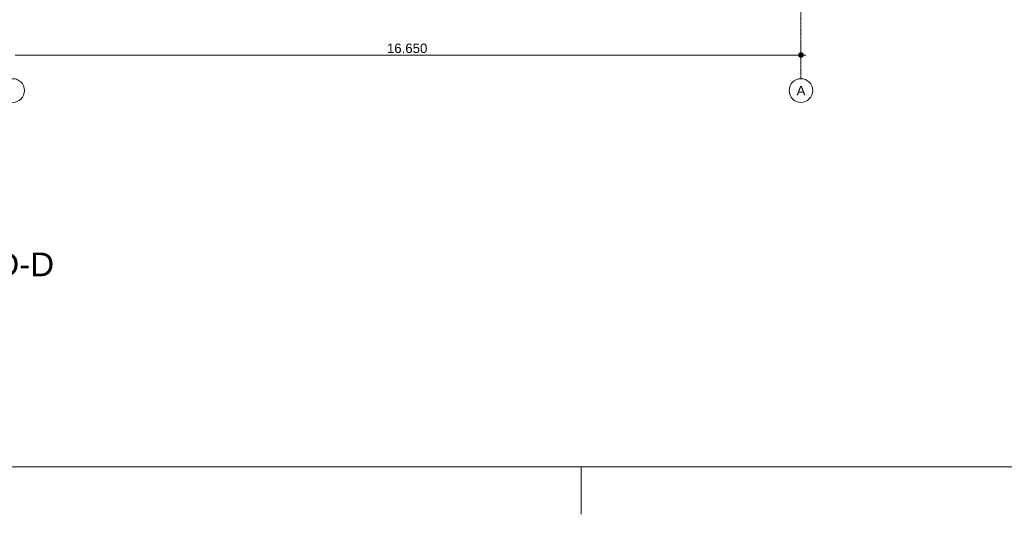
# Model space of a CAD drawing. Extents: x 0 to 92550, y 0 to 59400.
# Tile 9 of 37: x 30188 to 50984, y 0 to 10447. Entities that reach past the tile are written whole.
import ezdxf
from ezdxf.xclip import XClip

# ---------------------------------------------------------------- set-up
doc = ezdxf.new("R2010")
doc.units = 0
doc.header["$MEASUREMENT"] = 0
doc.header["$XCLIPFRAME"] = 0
doc.linetypes.add('Streep-punt fijn', pattern=[1251.000023, 626.000023, -312.5, 0, -312.5])
doc.layers.add('ZZ 22 Binnenwand metal stud', color=7, linetype='Continuous')
doc.layers.add('ZZ A Stramien', color=7, linetype='Continuous')
doc.styles.add('GENERATED_STYLE_1', font='arial.ttf')

# ---------------------------------------------------------------- blocks, each defined once
blk = doc.blocks.new('Drawing_2_2', base_point=(51689, 11700))
at = {"layer": 'ZZ 22 Binnenwand metal stud', "linetype": 'Continuous', "lineweight": 0, "true_color": 0x000000}
blk.add_hatch(color=18, dxfattribs=at).paths.add_polyline_path([(46639, 9700), (46643, 9681), (46654, 9665), (46670, 9654), (46689, 9650), (46708, 9654), (46724, 9665), (46735, 9681), (46739, 9700), (46735, 9719), (46724, 9735), (46708, 9746), (46689, 9750), (46670, 9746), (46654, 9735), (46643, 9719)])
at = {"layer": 'ZZ 22 Binnenwand metal stud', "color": 7, "linetype": 'Continuous', "lineweight": 5, "ltscale": 0.01}
for p, q in [((46689, 9750), (46689, 9888)), ((30089, 9700), (46639, 9700)), ((46689, 9512), (46689, 9650)), ((46739, 9700), (46789, 9700))]:
    blk.add_line(p, q, dxfattribs=at)
blk.add_circle((46689, 9700), 50, dxfattribs=at)
at = {"layer": 'ZZ A Stramien', "color": 7, "linetype": 'Streep-punt fijn', "lineweight": 9, "ltscale": 0.01}
for p, q in [((46689, 24200), (46689, 9700)), ((46689, 9700), (46689, 9200))]:
    blk.add_line(p, q, dxfattribs=at)
at = {"layer": 'ZZ A Stramien', "color": 7, "linetype": 'Continuous', "lineweight": 9, "ltscale": 0.01}
for centre in [(30039, 8950), (46689, 8950)]:
    blk.add_circle(centre, 250, dxfattribs=at)
at = {"layer": 'ZZ A Stramien', "color": 7, "linetype": 'Streep-punt fijn', "lineweight": 9, "ltscale": 0.01}
blk.add_point((46689, 9700), dxfattribs=at)
blk.add_point((46689, 9700), dxfattribs=at)
at = {"color": 7, "linetype": 'Continuous', "lineweight": 5, "insert": (37944, 9740), "char_height": 200, "width": 838.93, "attachment_point": 7, "style": 'GENERATED_STYLE_1'}
blk.add_mtext('\\A1;{\\pql;\\fArial|b0|i0|c0|p0;\\W1.000000;16.650}', dxfattribs=at)
at = {"layer": 'ZZ A Stramien', "color": 7, "linetype": 'Continuous', "lineweight": 5, "insert": (46597, 9050), "char_height": 200, "attachment_point": 1, "style": 'GENERATED_STYLE_1'}
blk.add_mtext('\\A1;{\\pql;\\pt0;\\fArial|b0|i0|c0|p0;\\W1.000000;A}', dxfattribs=at)

msp = doc.modelspace()

# ---------------------------------------------------------------- linework, layer by layer
at = {"color": 7, "linetype": 'Continuous', "lineweight": 5, "ltscale": 0.01}
msp.add_line((42050, 1000), (42050, 0), dxfattribs=at)

# ---------------------------------------------------------------- block references
at = {"color": 7, "linetype": 'Continuous', "lineweight": 25, "ltscale": 0.01}
ref = msp.add_blockref('Drawing_2_2', (51689, 11700), dxfattribs=at)
XClip(ref).set_block_clipping_path([(7788.8666666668, 8700), (50058.9566666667, 24700)])

# ---------------------------------------------------------------- texts
at = {"color": 7, "linetype": 'Continuous', "lineweight": 5, "insert": (28489, 5275), "char_height": 500, "attachment_point": 5, "style": 'GENERATED_STYLE_1'}
msp.add_mtext('\\A1;{\\pqc;\\fArial|b0|i0|c0|p0;\\W1.000000;Doorsnede D-D}', dxfattribs=at)

# ---------------------------------------------------------------- next in the draw order: linework, layer by layer
at = {"color": 7, "linetype": 'Continuous', "lineweight": 15, "ltscale": 0.01, "flags": 128}
msp.add_lwpolyline([(1000, 58400), (83100, 58400), (83100, 1000), (1000, 1000)], close=True, dxfattribs=at)

doc.saveas('drawing.dxf')
